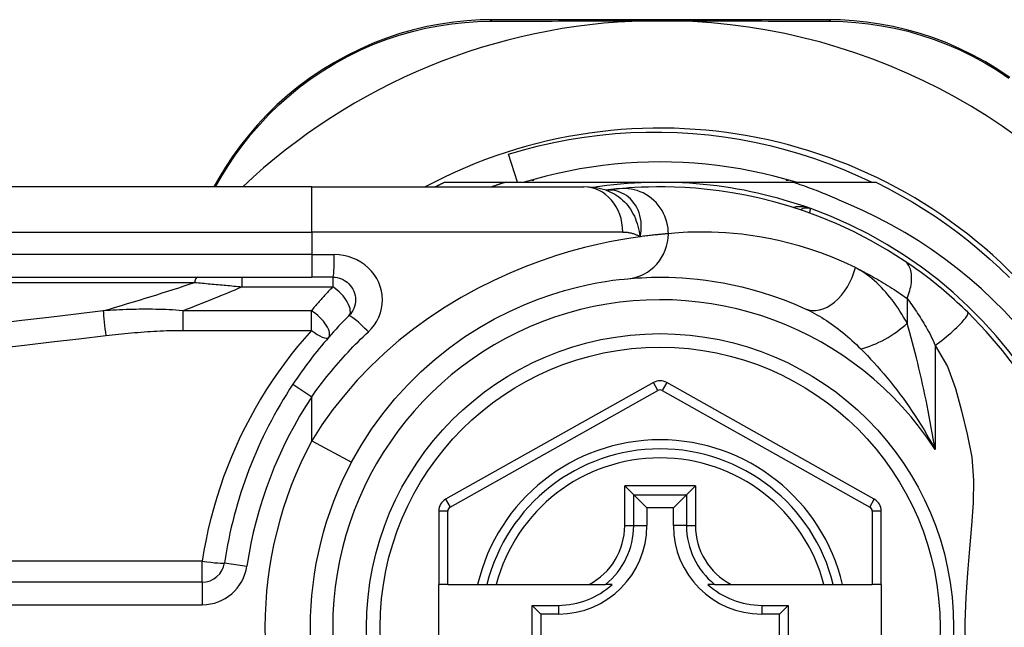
# Model space of a CAD drawing. Header units: inches. Extents: x 5 to 143, y 9 to 75.
# Tile 46 of 125: x 5.592 to 6.45, y 52.426 to 52.956. Entities that reach past the tile are written whole.
import ezdxf

# ---------------------------------------------------------------- set-up
doc = ezdxf.new("R2010")
doc.units = ezdxf.units.IN
doc.header["$MEASUREMENT"] = 0
doc.layers.add('Visible Edges(ANSI)', color=7, linetype='Continuous', lineweight=25)
doc.layers.add('Visible Tangent Edges(ANSI)', color=7, linetype='Continuous', lineweight=25)

msp = doc.modelspace()

# ---------------------------------------------------------------- linework, layer by layer
at = {"layer": 'Visible Edges(ANSI)'}
for p, q in [((6.29611, 52.9556), (6.00403, 52.9556)), ((6.02563, 52.81387), (6.01769, 52.83848)), ((5.76524, 52.81761), (5.76082, 52.80994)), ((5.96179, 52.81387), (6.01485, 52.81387)), ((6.01485, 52.81387), (6.14988, 52.81387)), ((6.03796, 52.81584), (6.03988, 52.81584)), ((6.03988, 52.81584), (6.03988, 52.81638)), ((6.14988, 52.81387), (6.2658, 52.81387)), ((6.25988, 52.81638), (6.25988, 52.81584)), ((6.25988, 52.81584), (6.26179, 52.81584)), ((6.2658, 52.81387), (6.33796, 52.81387)), ((5.84618, 52.80994), (5.19712, 52.80994)), ((5.84618, 52.80994), (6.08344, 52.80994)), ((6.10262, 52.80702), (6.10257, 52.80701)), ((5.19712, 52.7312), (5.84618, 52.7312)), ((5.86461, 52.7312), (5.84618, 52.7312)), ((6.14409, 52.63937), (5.96291, 52.53773)), ((6.33667, 52.53773), (6.15566, 52.63937)), ((6.11904, 52.54943), (6.12688, 52.54159)), ((6.17287, 52.54159), (6.18071, 52.54943)), ((6.12688, 52.54159), (6.13831, 52.53016)), ((6.17287, 52.54159), (6.16144, 52.53016)), ((6.13831, 52.53016), (6.13831, 52.51466)), ((6.16144, 52.53016), (6.13831, 52.53016)), ((6.16144, 52.51466), (6.16144, 52.53016)), ((5.95688, 52.52743), (5.95688, 52.46348)), ((6.3427, 52.46348), (6.3427, 52.52743)), ((5.75068, 52.46544), (5.09869, 52.46544)), ((5.96475, 52.46348), (5.95688, 52.46348)), ((5.95688, 52.38868), (5.95688, 52.46348)), ((5.96475, 52.46348), (5.99083, 52.46348)), ((5.99083, 52.46348), (5.99893, 52.46348)), ((5.99893, 52.46348), (6.00705, 52.46348)), ((6.00705, 52.46348), (6.08803, 52.46348)), ((6.08803, 52.46348), (6.10231, 52.46348)), ((6.10822, 52.46348), (6.10231, 52.46348)), ((6.19744, 52.46348), (6.19153, 52.46348)), ((6.19744, 52.46348), (6.21172, 52.46348)), ((6.21172, 52.46348), (6.2927, 52.46348)), ((6.2927, 52.46348), (6.30082, 52.46348)), ((6.30082, 52.46348), (6.30892, 52.46348)), ((6.30892, 52.46348), (6.33483, 52.46348)), ((6.3427, 52.46348), (6.33483, 52.46348)), ((6.3427, 52.46348), (6.3427, 52.38868)), ((6.03821, 52.40693), (6.03821, 52.44522)), ((6.03821, 52.44522), (6.04579, 52.43764)), ((6.03821, 52.44522), (6.06129, 52.44522)), ((6.23846, 52.44522), (6.26154, 52.44522)), ((6.26154, 52.44522), (6.25396, 52.43764)), ((6.26154, 52.44522), (6.26154, 52.40693)), ((6.04579, 52.43764), (6.04579, 52.41451)), ((6.06129, 52.43764), (6.04579, 52.43764)), ((6.25396, 52.43764), (6.23846, 52.43764)), ((6.25396, 52.41451), (6.25396, 52.43764))]:
    msp.add_line(p, q, dxfattribs=at)
at = {"layer": 'Visible Edges(ANSI)', "flags": 128}
for points in [[(6.00403, 52.9556), (5.99289, 52.95538), (5.98153, 52.95468), (5.97, 52.9535), (5.95834, 52.95179), (5.94661, 52.94955), (5.93484, 52.94678), (5.92308, 52.94345), (5.91136, 52.93956), (5.89973, 52.93509), (5.88825, 52.93006), (5.87695, 52.9245), (5.86589, 52.91842), (5.85512, 52.91186), (5.84468, 52.90484), (5.83463, 52.89739), (5.825, 52.88953), (5.81584, 52.88133), (5.80715, 52.87282), (5.79893, 52.86404), (5.7912, 52.85503), (5.78396, 52.84585), (5.77721, 52.83652), (5.77097, 52.82709), (5.76524, 52.81761)], [(6.13756, 52.95461), (6.13858, 52.95463), (6.13961, 52.95465), (6.14064, 52.95467), (6.14167, 52.95469), (6.1427, 52.9547), (6.14373, 52.95471), (6.14476, 52.95472), (6.14579, 52.95473), (6.14681, 52.95474), (6.14784, 52.95474), (6.14886, 52.95474), (6.14988, 52.95475), (6.15091, 52.95474), (6.15193, 52.95474), (6.15296, 52.95474), (6.15398, 52.95473), (6.15501, 52.95472), (6.15603, 52.95471), (6.15706, 52.9547), (6.15809, 52.95469), (6.15911, 52.95467), (6.16014, 52.95465), (6.16117, 52.95463), (6.16219, 52.95461)], [(6.45486, 52.90524), (6.44442, 52.91223), (6.43366, 52.91876), (6.42262, 52.9248), (6.41134, 52.93033), (6.39988, 52.93532), (6.38829, 52.93973), (6.37661, 52.94357), (6.3649, 52.94685), (6.35319, 52.94959), (6.34153, 52.95179), (6.32995, 52.95348), (6.31849, 52.95467), (6.3072, 52.95537), (6.29611, 52.9556)], [(6.01769, 52.83848), (6.03074, 52.84229), (6.04389, 52.84568), (6.05713, 52.84865), (6.07044, 52.8512), (6.08382, 52.85334), (6.09725, 52.85505), (6.11073, 52.85634), (6.12425, 52.85721), (6.13779, 52.85765), (6.15135, 52.85767), (6.16492, 52.85727), (6.17848, 52.85643), (6.19202, 52.85517), (6.2055, 52.85348), (6.21891, 52.85137), (6.23223, 52.84884), (6.24545, 52.8459), (6.25857, 52.84254), (6.27158, 52.83877), (6.28446, 52.8346), (6.29721, 52.83002), (6.30981, 52.82503), (6.32227, 52.81965), (6.33456, 52.81387)], [(6.26843, 52.81387), (6.25881, 52.81668), (6.24912, 52.81926), (6.23937, 52.82159), (6.22956, 52.82368), (6.21971, 52.82553), (6.20981, 52.82714), (6.19988, 52.82849), (6.18991, 52.82961), (6.17993, 52.83047), (6.16992, 52.83109), (6.1599, 52.83147), (6.14988, 52.83159), (6.13985, 52.83147), (6.12983, 52.83109), (6.11983, 52.83047), (6.10984, 52.82961), (6.09987, 52.82849), (6.08994, 52.82714), (6.08005, 52.82553), (6.07019, 52.82368), (6.06039, 52.82159), (6.05064, 52.81926), (6.04095, 52.81668), (6.03132, 52.81387)], [(5.95388, 52.80994), (5.95421, 52.8101), (5.95454, 52.81027), (5.95487, 52.81044), (5.95519, 52.8106), (5.95552, 52.81077), (5.95585, 52.81094), (5.95618, 52.8111), (5.95651, 52.81127), (5.95684, 52.81143), (5.95717, 52.8116), (5.9575, 52.81176), (5.95783, 52.81192), (5.95816, 52.81209), (5.95849, 52.81225), (5.95882, 52.81242), (5.95915, 52.81258), (5.95948, 52.81274), (5.95981, 52.8129), (5.96014, 52.81307), (5.96047, 52.81323), (5.9608, 52.81339), (5.96113, 52.81355), (5.96146, 52.81371), (5.96179, 52.81387)], [(6.01485, 52.81387), (6.01437, 52.81372), (6.01388, 52.81356), (6.0134, 52.8134), (6.01291, 52.81324), (6.01243, 52.81308), (6.01194, 52.81292), (6.01146, 52.81276), (6.01097, 52.8126), (6.01049, 52.81244), (6.01, 52.81227), (6.00952, 52.81211), (6.00904, 52.81195), (6.00855, 52.81178), (6.00807, 52.81162), (6.00759, 52.81145), (6.0071, 52.81129), (6.00662, 52.81112), (6.00614, 52.81095), (6.00566, 52.81078), (6.00517, 52.81062), (6.00469, 52.81045), (6.00421, 52.81028), (6.00373, 52.81011), (6.00325, 52.80994)], [(6.31401, 52.79473), (6.31205, 52.79565), (6.31009, 52.79656), (6.30812, 52.79746), (6.30615, 52.79835), (6.30417, 52.79923), (6.30219, 52.8001), (6.3002, 52.80096), (6.29821, 52.8018), (6.29621, 52.80264), (6.29422, 52.80346), (6.29221, 52.80428), (6.2902, 52.80508), (6.28819, 52.80587), (6.28618, 52.80665), (6.28416, 52.80743), (6.28213, 52.80819), (6.2801, 52.80893), (6.27807, 52.80967), (6.27603, 52.8104), (6.27399, 52.81112), (6.27195, 52.81182), (6.2699, 52.81252), (6.26785, 52.8132), (6.2658, 52.81387)], [(6.33796, 52.81387), (6.34867, 52.80849), (6.35923, 52.80281), (6.36963, 52.79684), (6.37986, 52.79059), (6.38991, 52.78405), (6.39977, 52.77724), (6.40944, 52.77015), (6.41891, 52.7628), (6.42817, 52.75518), (6.43722, 52.74732), (6.44604, 52.7392), (6.45464, 52.73084)], [(6.10287, 52.80691), (6.09299, 52.80923), (6.08344, 52.80994)], [(6.11462, 52.80831), (6.11428, 52.80828), (6.11393, 52.80825), (6.11356, 52.80821), (6.11317, 52.80818), (6.11278, 52.80814), (6.11237, 52.8081), (6.11194, 52.80806), (6.1115, 52.80801), (6.11105, 52.80797), (6.11059, 52.80792), (6.11011, 52.80787), (6.10961, 52.80782), (6.1091, 52.80776), (6.10858, 52.80771), (6.10805, 52.80765), (6.1075, 52.80759), (6.10694, 52.80753), (6.10636, 52.80746), (6.10577, 52.80739), (6.10517, 52.80732), (6.10455, 52.80725), (6.10392, 52.80717), (6.10328, 52.8071), (6.10262, 52.80702)], [(6.36281, 52.74546), (6.34803, 52.75483), (6.33326, 52.7633), (6.31857, 52.77088), (6.30407, 52.77761), (6.28981, 52.78352), (6.27588, 52.78866), (6.26233, 52.79309), (6.24918, 52.79687), (6.23648, 52.80004), (6.22427, 52.80266), (6.21258, 52.80478), (6.20142, 52.80646), (6.19082, 52.80775), (6.1808, 52.80869), (6.17136, 52.80933), (6.16253, 52.80973), (6.15432, 52.80991), (6.14672, 52.80992), (6.13976, 52.8098), (6.13343, 52.80958), (6.12775, 52.8093), (6.12272, 52.80897), (6.11834, 52.80864), (6.11462, 52.80831)], [(6.45919, 52.69168), (6.44979, 52.70178), (6.44006, 52.71156), (6.42998, 52.721), (6.41959, 52.73011), (6.40888, 52.73887), (6.3979, 52.74724), (6.38665, 52.75523), (6.37513, 52.76283), (6.36337, 52.77004), (6.35136, 52.77683), (6.33913, 52.78322), (6.32667, 52.78919), (6.31401, 52.79473)], [(6.41806, 52.70072), (6.41584, 52.70287), (6.41359, 52.70501), (6.41132, 52.70714), (6.40902, 52.70926), (6.4067, 52.71136), (6.40437, 52.71345), (6.40201, 52.71552), (6.39965, 52.71755), (6.39729, 52.71956), (6.39493, 52.72153), (6.39257, 52.72348), (6.39022, 52.72538), (6.38786, 52.72726), (6.38552, 52.7291), (6.38318, 52.7309), (6.38086, 52.73266), (6.37854, 52.7344), (6.37623, 52.73609), (6.37394, 52.73775), (6.37167, 52.73938), (6.36941, 52.74096), (6.36718, 52.7425), (6.36498, 52.744), (6.36281, 52.74546)], [(5.86461, 52.7312), (5.86653, 52.7311), (5.86844, 52.73081), (5.8703, 52.73033), (5.87212, 52.72968), (5.87386, 52.72886), (5.87552, 52.72788), (5.87707, 52.72674), (5.8785, 52.72546), (5.87979, 52.72404), (5.88094, 52.72249), (5.88193, 52.72083), (5.88276, 52.71908), (5.88342, 52.71725), (5.8839, 52.71537), (5.88419, 52.71346), (5.8843, 52.71153), (5.8842, 52.7096), (5.88392, 52.70769), (5.88345, 52.7058), (5.8828, 52.70398), (5.88197, 52.70223), (5.88097, 52.70057), (5.87982, 52.69901), (5.87853, 52.69759)], [(5.88089, 52.57011), (5.88919, 52.58462), (5.89828, 52.59869), (5.90812, 52.61223), (5.91867, 52.62517), (5.92986, 52.63746), (5.94161, 52.64905), (5.95384, 52.65988), (5.96647, 52.66992), (5.9794, 52.67908), (5.9925, 52.68737), (6.00563, 52.6948), (6.01863, 52.70138), (6.03137, 52.70713), (6.04371, 52.71207), (6.05549, 52.71622), (6.06658, 52.71961), (6.07684, 52.72236), (6.08624, 52.72456), (6.09472, 52.72627), (6.10224, 52.72757), (6.10875, 52.72851), (6.11423, 52.72917), (6.11861, 52.72961), (6.12185, 52.72991)], [(6.12185, 52.72991), (6.12431, 52.73012), (6.12715, 52.73035), (6.13037, 52.73057), (6.13397, 52.73078), (6.13794, 52.73096), (6.14228, 52.7311), (6.14699, 52.73118), (6.15206, 52.73119), (6.15748, 52.7311), (6.16324, 52.73091), (6.16933, 52.73059), (6.17577, 52.73011), (6.18254, 52.72945), (6.18964, 52.7286), (6.19708, 52.72752), (6.20483, 52.7262), (6.21291, 52.72461), (6.22129, 52.72272), (6.22993, 52.7205), (6.23883, 52.71794), (6.24794, 52.715), (6.25724, 52.71168), (6.26672, 52.70794), (6.27634, 52.70375)], [(5.87853, 52.69759), (5.87628, 52.69532), (5.87404, 52.69303), (5.87182, 52.69072), (5.86962, 52.68839), (5.86744, 52.68603), (5.86528, 52.68366), (5.86313, 52.68127), (5.861, 52.67886), (5.85889, 52.67643), (5.8568, 52.67398), (5.85473, 52.67151), (5.85269, 52.66903), (5.85066, 52.66652), (5.84865, 52.664), (5.84666, 52.66147), (5.8447, 52.65891), (5.84275, 52.65634), (5.84083, 52.65375), (5.83893, 52.65115), (5.83705, 52.64854), (5.8352, 52.6459), (5.83336, 52.64326), (5.83155, 52.6406), (5.82977, 52.63792)], [(6.46178, 52.64985), (6.44844, 52.66739), (6.43416, 52.68401), (6.41806, 52.70072)]]:
    msp.add_lwpolyline(points, dxfattribs=at)
at = {"layer": 'Visible Edges(ANSI)'}
msp.add_circle((6.14988, 52.42608), 0.25591, dxfattribs=at)
for centre, radius, start, end in [((6.14988, 52.42522), 0.52953, 91.33308, 133.40464), ((6.14988, 52.42522), 0.52953, 33.07249, 88.66692), ((6.14988, 52.42608), 0.43504, 241.92751, 118.07249), ((6.14988, 52.42608), 0.3878, 70.21195, 98.66609), ((6.14988, 52.42608), 0.3878, 261.33391, 70.21195), ((6.27783, 52.78171), 0.00984, 70.21195, 123.93658), ((6.14987, 52.62907), 0.01181, 60.68681, 119.29123), ((6.14988, 52.42608), 0.38386, 146.50369, 171.58673), ((6.14988, 52.42608), 0.15551, 13.91643, 166.08357), ((6.14988, 52.42608), 0.30512, 151.83282, 208.16718), ((5.96869, 52.52743), 0.01181, 119.29123, 180), ((6.33089, 52.52743), 0.01181, 0, 60.68681), ((6.06129, 52.51466), 0.07702, 270, 0), ((6.23846, 52.51466), 0.07702, 180, 270), ((5.75068, 52.48512), 0.01969, 270, 351.58673), ((6.06129, 52.51466), 0.06944, 270, 312.51741), ((6.23846, 52.51466), 0.06944, 227.48259, 270)]:
    msp.add_arc(centre, radius, start, end, dxfattribs=at)
at = {"layer": 'Visible Tangent Edges(ANSI)'}
for p, q in [((5.76232, 52.80994), (5.76763, 52.81907)), ((5.84618, 52.77057), (5.84618, 52.80994)), ((5.19712, 52.77057), (5.84618, 52.77057)), ((6.11734, 52.77057), (5.84618, 52.77057)), ((5.84618, 52.77057), (5.84618, 52.75088)), ((5.84618, 52.75088), (5.19712, 52.75088)), ((5.84618, 52.75088), (5.84618, 52.7312)), ((5.84618, 52.75088), (5.86584, 52.75088)), ((5.1948, 52.7266), (5.74393, 52.7266)), ((5.78526, 52.7312), (5.78526, 52.72285)), ((5.86461, 52.7312), (5.86461, 52.72285)), ((5.78526, 52.72285), (5.86461, 52.72285)), ((6.36528, 52.7127), (6.36528, 52.69104)), ((5.73364, 52.70197), (5.73364, 52.68487)), ((5.84584, 52.70197), (5.73364, 52.70197)), ((5.84584, 52.68487), (5.84584, 52.70197)), ((5.73364, 52.68487), (5.84584, 52.68487)), ((6.38958, 52.67155), (6.38958, 52.58104)), ((5.82977, 52.63792), (5.84618, 52.62706)), ((5.96676, 52.53086), (6.14795, 52.6325)), ((6.14795, 52.6325), (6.14409, 52.63937)), ((6.15566, 52.63937), (6.1518, 52.6325)), ((6.1518, 52.6325), (6.33282, 52.53086)), ((5.84618, 52.58869), (5.84618, 52.62706)), ((5.84618, 52.58869), (5.88089, 52.57011)), ((6.11904, 52.51466), (6.11904, 52.54943)), ((6.18071, 52.54943), (6.11904, 52.54943)), ((6.18071, 52.54943), (6.18071, 52.51466)), ((5.96291, 52.53773), (5.96676, 52.53086)), ((6.12688, 52.51466), (6.12688, 52.54159)), ((6.12688, 52.54159), (6.17287, 52.54159)), ((6.17287, 52.54159), (6.17287, 52.51466)), ((6.33282, 52.53086), (6.33667, 52.53773)), ((5.96475, 52.52743), (5.95688, 52.52743)), ((5.96475, 52.46348), (5.96475, 52.52743)), ((6.3427, 52.52743), (6.33483, 52.52743)), ((6.33483, 52.52743), (6.33483, 52.46348)), ((6.11904, 52.51466), (6.12688, 52.51466)), ((6.12688, 52.51466), (6.13831, 52.51466)), ((6.17287, 52.51466), (6.16144, 52.51466)), ((6.17287, 52.51466), (6.18071, 52.51466)), ((5.75068, 52.48373), (5.09869, 52.48373)), ((5.75068, 52.46544), (5.75068, 52.48373)), ((5.77015, 52.48224), (5.78962, 52.47936)), ((5.75068, 52.46544), (5.75068, 52.44575)), ((5.09869, 52.44575), (5.75068, 52.44575)), ((6.06129, 52.44522), (6.06129, 52.43764)), ((6.23846, 52.44522), (6.23846, 52.43764))]:
    msp.add_line(p, q, dxfattribs=at)
at = {"layer": 'Visible Tangent Edges(ANSI)', "flags": 128}
for points in [[(5.76763, 52.81907), (5.77328, 52.82833), (5.77943, 52.83754), (5.78606, 52.84664), (5.79318, 52.85561), (5.80077, 52.86441), (5.80883, 52.87298), (5.81736, 52.8813), (5.82635, 52.88932), (5.83578, 52.897), (5.84564, 52.90428), (5.85586, 52.91115), (5.86641, 52.91757), (5.87724, 52.92352), (5.8883, 52.92898), (5.89954, 52.93391), (5.91092, 52.9383), (5.92239, 52.94213), (5.9339, 52.94541), (5.94541, 52.94816), (5.95689, 52.95038), (5.9683, 52.95209), (5.97959, 52.95329), (5.9907, 52.95401), (6.0016, 52.95428)], [(6.0016, 52.95428), (6.00683, 52.9543), (6.0121, 52.95432), (6.01742, 52.95434), (6.02278, 52.95436), (6.02818, 52.95438), (6.03363, 52.9544), (6.03911, 52.95442), (6.04464, 52.95444), (6.0502, 52.95445), (6.0558, 52.95447), (6.06144, 52.95449), (6.06711, 52.9545), (6.07282, 52.95452), (6.07856, 52.95453), (6.08434, 52.95454), (6.09015, 52.95455), (6.09599, 52.95456), (6.10186, 52.95457), (6.10776, 52.95458), (6.11369, 52.95459), (6.11964, 52.9546), (6.1256, 52.9546), (6.13157, 52.95461), (6.13756, 52.95461)], [(6.16219, 52.95461), (6.16819, 52.95461), (6.17417, 52.9546), (6.18014, 52.9546), (6.1861, 52.95459), (6.19203, 52.95458), (6.19794, 52.95457), (6.20382, 52.95456), (6.20968, 52.95455), (6.2155, 52.95454), (6.22129, 52.95453), (6.22705, 52.95452), (6.23278, 52.9545), (6.23847, 52.95449), (6.24414, 52.95447), (6.24976, 52.95445), (6.25535, 52.95444), (6.2609, 52.95442), (6.26641, 52.9544), (6.27188, 52.95438), (6.2773, 52.95436), (6.28269, 52.95434), (6.28802, 52.95432), (6.29331, 52.9543), (6.29854, 52.95427)], [(6.29854, 52.95427), (6.3094, 52.954), (6.32045, 52.95327), (6.33166, 52.95207), (6.34299, 52.95038), (6.3544, 52.94819), (6.36586, 52.94548), (6.37732, 52.94225), (6.38874, 52.93847), (6.40009, 52.93413), (6.41131, 52.92924), (6.42235, 52.92382), (6.43316, 52.9179), (6.4437, 52.91151), (6.45392, 52.90467)], [(6.1039, 52.80711), (6.10382, 52.80711), (6.10375, 52.8071), (6.10368, 52.8071), (6.10361, 52.8071), (6.10355, 52.80709), (6.10348, 52.80709), (6.10342, 52.80708), (6.10336, 52.80708), (6.1033, 52.80708), (6.10324, 52.80707), (6.10319, 52.80707), (6.10313, 52.80706), (6.10308, 52.80706), (6.10303, 52.80706), (6.10298, 52.80705), (6.10294, 52.80705), (6.10289, 52.80704), (6.10285, 52.80704), (6.10281, 52.80704), (6.10277, 52.80703), (6.10273, 52.80703), (6.10269, 52.80702), (6.10265, 52.80702), (6.10262, 52.80702)], [(6.10287, 52.80692), (6.10482, 52.80622), (6.10673, 52.80542), (6.10861, 52.80451), (6.11045, 52.80349), (6.11224, 52.80236), (6.11397, 52.80114), (6.11564, 52.79982), (6.11725, 52.79841), (6.11879, 52.79692), (6.12026, 52.79533), (6.12166, 52.79367), (6.12299, 52.79192), (6.12423, 52.7901), (6.12539, 52.78821), (6.12646, 52.78627), (6.12745, 52.78426), (6.12835, 52.7822), (6.12916, 52.78009), (6.1299, 52.77793), (6.13055, 52.77572), (6.13113, 52.77346), (6.13163, 52.77116), (6.13205, 52.76881), (6.13241, 52.76643)], [(6.13241, 52.76643), (6.13298, 52.76916), (6.13335, 52.77189), (6.13352, 52.77458), (6.1335, 52.77724), (6.13328, 52.77985), (6.13289, 52.7824), (6.13232, 52.78488), (6.13158, 52.78729), (6.13068, 52.78959), (6.12962, 52.7918), (6.12842, 52.79388), (6.12708, 52.79584), (6.12561, 52.79767), (6.12402, 52.79936), (6.12232, 52.8009), (6.12052, 52.80228), (6.11863, 52.8035), (6.11667, 52.80455), (6.11465, 52.80543), (6.11256, 52.80613), (6.11043, 52.80665), (6.10826, 52.80699), (6.10608, 52.80714), (6.1039, 52.80711)], [(6.1571, 52.76911), (6.15702, 52.77156), (6.15678, 52.77407), (6.15637, 52.77662), (6.15578, 52.77919), (6.15501, 52.78176), (6.15405, 52.78432), (6.15289, 52.78684), (6.15155, 52.78931), (6.15001, 52.7917), (6.1483, 52.79399), (6.14642, 52.79615), (6.14437, 52.79818), (6.14219, 52.80005), (6.13989, 52.80175), (6.13748, 52.80326), (6.13499, 52.80459), (6.13244, 52.80572), (6.12985, 52.80665), (6.12725, 52.80738), (6.12465, 52.80792), (6.12207, 52.80827), (6.11953, 52.80845), (6.11704, 52.80846), (6.11462, 52.80831)], [(6.28116, 52.79097), (6.28055, 52.79119), (6.27994, 52.79138), (6.27932, 52.79157), (6.2787, 52.79174), (6.27807, 52.7919), (6.27744, 52.79204), (6.2768, 52.79217), (6.27617, 52.79229), (6.27553, 52.79239), (6.27489, 52.79247), (6.27425, 52.79254), (6.27361, 52.7926), (6.27298, 52.79264), (6.27234, 52.79266), (6.2717, 52.79266), (6.27107, 52.79265), (6.27043, 52.79263), (6.2698, 52.79258), (6.26917, 52.79252), (6.26854, 52.79244), (6.26792, 52.79234), (6.2673, 52.79222), (6.2667, 52.79208), (6.2661, 52.79192)], [(6.28034, 52.78708), (6.2804, 52.78738), (6.28046, 52.78767), (6.28052, 52.78795), (6.28058, 52.78822), (6.28063, 52.78848), (6.28069, 52.78873), (6.28074, 52.78896), (6.28078, 52.78919), (6.28083, 52.7894), (6.28087, 52.78959), (6.28091, 52.78978), (6.28095, 52.78995), (6.28098, 52.79011), (6.28101, 52.79026), (6.28104, 52.79039), (6.28106, 52.79051), (6.28109, 52.79062), (6.28111, 52.79071), (6.28112, 52.79079), (6.28114, 52.79086), (6.28115, 52.79091), (6.28115, 52.79094), (6.28116, 52.79097), (6.28116, 52.79097)], [(6.11734, 52.77057), (6.11803, 52.77056), (6.11872, 52.77054), (6.1194, 52.7705), (6.12008, 52.77046), (6.12075, 52.77039), (6.12142, 52.77032), (6.12209, 52.77023), (6.12274, 52.77012), (6.1234, 52.77), (6.12404, 52.76987), (6.12468, 52.76972), (6.12532, 52.76956), (6.12595, 52.76938), (6.12657, 52.76919), (6.12718, 52.76898), (6.12779, 52.76876), (6.12839, 52.76852), (6.12899, 52.76826), (6.12958, 52.768), (6.13016, 52.76771), (6.13073, 52.76741), (6.1313, 52.7671), (6.13186, 52.76677), (6.13241, 52.76643)], [(6.32012, 52.73958), (6.30997, 52.7443), (6.29997, 52.74853), (6.29015, 52.75229), (6.28054, 52.7556), (6.27115, 52.75849), (6.26203, 52.76099), (6.25319, 52.76313), (6.24467, 52.76493), (6.23648, 52.76642), (6.22864, 52.76763), (6.22114, 52.7686), (6.214, 52.76934), (6.20721, 52.76988), (6.20077, 52.77024), (6.19469, 52.77046), (6.18897, 52.77056), (6.18363, 52.77055), (6.17866, 52.77046), (6.17408, 52.7703), (6.16989, 52.7701), (6.16609, 52.76986), (6.16269, 52.76961), (6.1597, 52.76935), (6.1571, 52.76911)], [(6.13241, 52.76643), (6.12444, 52.76526), (6.11557, 52.7638), (6.10585, 52.76198), (6.09533, 52.75974), (6.08405, 52.75705), (6.07206, 52.75383), (6.05944, 52.75001), (6.04629, 52.74556), (6.03273, 52.74048), (6.01886, 52.73475), (6.0048, 52.72837), (5.99065, 52.72132), (5.97651, 52.71359), (5.9625, 52.70518), (5.94873, 52.69606), (5.93527, 52.68629), (5.9222, 52.67589), (5.90957, 52.66491), (5.89744, 52.65338), (5.88588, 52.64133), (5.87494, 52.62879), (5.86465, 52.6158), (5.85505, 52.60242), (5.84618, 52.58869)], [(6.1571, 52.76911), (6.15652, 52.76906), (6.15589, 52.76901), (6.15523, 52.76896), (6.15452, 52.7689), (6.15378, 52.76883), (6.153, 52.76876), (6.15218, 52.76869), (6.15132, 52.76861), (6.15042, 52.76853), (6.14948, 52.76844), (6.14851, 52.76834), (6.14749, 52.76824), (6.14644, 52.76813), (6.14535, 52.76801), (6.14422, 52.76789), (6.14306, 52.76776), (6.14186, 52.76762), (6.14062, 52.76748), (6.13934, 52.76732), (6.13803, 52.76716), (6.13668, 52.76699), (6.13529, 52.76681), (6.13387, 52.76662), (6.13241, 52.76643)], [(5.89553, 52.68366), (5.89828, 52.68652), (5.90075, 52.68962), (5.90287, 52.69294), (5.90464, 52.69645), (5.90602, 52.7001), (5.90703, 52.70386), (5.90764, 52.70769), (5.90784, 52.71155), (5.90762, 52.71541), (5.90698, 52.71924), (5.90596, 52.723), (5.90455, 52.72665), (5.90279, 52.73015), (5.90067, 52.73347), (5.89823, 52.73657), (5.89547, 52.73941), (5.89241, 52.74197), (5.8891, 52.74424), (5.88557, 52.74621), (5.88185, 52.74785), (5.87798, 52.74915), (5.874, 52.7501), (5.86994, 52.75068), (5.86584, 52.75088)], [(6.36528, 52.7127), (6.36594, 52.71438), (6.36656, 52.71608), (6.36712, 52.71779), (6.36762, 52.71951), (6.36806, 52.72123), (6.36843, 52.72294), (6.36873, 52.72464), (6.36897, 52.72632), (6.36912, 52.72797), (6.3692, 52.72959), (6.36921, 52.73117), (6.36913, 52.73269), (6.36898, 52.73417), (6.36875, 52.73558), (6.36845, 52.73692), (6.36807, 52.73819), (6.36762, 52.73939), (6.36711, 52.74051), (6.36653, 52.74155), (6.36589, 52.7425), (6.36519, 52.74337), (6.36444, 52.74415), (6.36365, 52.74485), (6.36281, 52.74546)], [(6.32012, 52.73958), (6.32198, 52.73867), (6.32383, 52.73774), (6.3257, 52.7368), (6.32756, 52.73583), (6.32943, 52.73485), (6.3313, 52.73385), (6.33318, 52.73284), (6.33506, 52.7318), (6.33694, 52.73075), (6.33882, 52.72967), (6.34071, 52.72858), (6.3426, 52.72747), (6.34449, 52.72635), (6.34638, 52.7252), (6.34827, 52.72404), (6.35016, 52.72285), (6.35205, 52.72165), (6.35393, 52.72043), (6.35582, 52.71919), (6.35771, 52.71794), (6.3596, 52.71666), (6.36149, 52.71536), (6.36339, 52.71404), (6.36528, 52.7127)], [(6.36528, 52.69104), (6.36376, 52.69375), (6.36221, 52.69643), (6.36061, 52.69905), (6.35898, 52.70163), (6.35732, 52.70416), (6.35561, 52.70663), (6.35388, 52.70905), (6.35211, 52.71142), (6.35031, 52.71372), (6.34849, 52.71596), (6.34663, 52.71814), (6.34474, 52.72025), (6.34282, 52.7223), (6.34088, 52.72427), (6.33891, 52.72618), (6.33691, 52.72801), (6.33488, 52.72977), (6.33283, 52.73144), (6.33075, 52.73304), (6.32866, 52.73454), (6.32654, 52.73595), (6.32442, 52.73727), (6.32227, 52.73848), (6.32012, 52.73958)], [(5.74393, 52.7266), (5.74564, 52.72645), (5.74734, 52.7263), (5.74905, 52.72615), (5.75075, 52.726), (5.75247, 52.72585), (5.75418, 52.7257), (5.7559, 52.72554), (5.75761, 52.72539), (5.75933, 52.72523), (5.76105, 52.72508), (5.76278, 52.72492), (5.7645, 52.72477), (5.76622, 52.72461), (5.76795, 52.72445), (5.76968, 52.7243), (5.77141, 52.72414), (5.77314, 52.72398), (5.77487, 52.72382), (5.7766, 52.72366), (5.77833, 52.7235), (5.78006, 52.72334), (5.7818, 52.72318), (5.78353, 52.72301), (5.78526, 52.72285)], [(5.86461, 52.72285), (5.86381, 52.72201), (5.863, 52.72117), (5.8622, 52.72033), (5.8614, 52.71948), (5.8606, 52.71863), (5.85981, 52.71778), (5.85902, 52.71692), (5.85822, 52.71606), (5.85743, 52.7152), (5.85665, 52.71434), (5.85586, 52.71347), (5.85508, 52.7126), (5.8543, 52.71173), (5.85352, 52.71086), (5.85274, 52.70998), (5.85196, 52.7091), (5.85119, 52.70822), (5.85042, 52.70733), (5.84965, 52.70645), (5.84888, 52.70555), (5.84812, 52.70466), (5.84736, 52.70377), (5.8466, 52.70287), (5.84584, 52.70197)], [(6.36528, 52.7127), (6.36625, 52.71139), (6.36724, 52.71005), (6.36824, 52.70866), (6.36925, 52.70724), (6.37027, 52.70579), (6.3713, 52.7043), (6.37233, 52.70277), (6.37337, 52.70122), (6.37442, 52.69963), (6.37547, 52.69802), (6.37652, 52.69637), (6.37757, 52.69469), (6.37863, 52.69297), (6.37969, 52.69123), (6.38075, 52.68946), (6.38181, 52.68766), (6.38287, 52.68583), (6.38392, 52.68397), (6.38496, 52.68206), (6.38596, 52.68008), (6.38692, 52.67803), (6.38785, 52.67592), (6.38874, 52.67376), (6.38958, 52.67155)], [(5.66433, 52.70188), (5.64066, 52.69904), (5.61699, 52.69619), (5.59332, 52.69334), (5.56966, 52.69047)], [(5.73364, 52.70197), (5.73071, 52.70221), (5.72778, 52.70243), (5.72486, 52.70262), (5.72194, 52.70278), (5.71902, 52.70291), (5.71611, 52.70303), (5.71321, 52.70312), (5.7103, 52.70318), (5.7074, 52.70323), (5.70451, 52.70325), (5.70161, 52.70326), (5.69873, 52.70325), (5.69584, 52.70322), (5.69296, 52.70317), (5.69008, 52.70311), (5.68721, 52.70303), (5.68434, 52.70294), (5.68147, 52.70283), (5.67861, 52.7027), (5.67574, 52.70257), (5.67289, 52.70241), (5.67003, 52.70225), (5.66718, 52.70207), (5.66433, 52.70188)], [(6.27634, 52.70375), (6.27839, 52.70279), (6.28045, 52.70178), (6.28251, 52.70072), (6.28459, 52.69961), (6.28666, 52.69845), (6.28874, 52.69724), (6.29081, 52.69599), (6.29288, 52.69469), (6.29494, 52.69335), (6.297, 52.69198), (6.29905, 52.69056), (6.30109, 52.6891), (6.30313, 52.68761), (6.30516, 52.68607), (6.30718, 52.6845), (6.30919, 52.68289), (6.3112, 52.68124), (6.31319, 52.67956), (6.31517, 52.67784), (6.31715, 52.67608), (6.3191, 52.67429), (6.32105, 52.67247), (6.32298, 52.67062), (6.32489, 52.66873)], [(6.38958, 52.67155), (6.39152, 52.67302), (6.39348, 52.67454), (6.39546, 52.67609), (6.39744, 52.67768), (6.3994, 52.67929), (6.40134, 52.68092), (6.40323, 52.68255), (6.40507, 52.68417), (6.40683, 52.68577), (6.40851, 52.68733), (6.41008, 52.68885), (6.41154, 52.69031), (6.41287, 52.69171), (6.41407, 52.69303), (6.41512, 52.69425), (6.41603, 52.69539), (6.41678, 52.69642), (6.41739, 52.69736), (6.41784, 52.69818), (6.41815, 52.6989), (6.41832, 52.6995), (6.41836, 52.70001), (6.41827, 52.70041), (6.41806, 52.70072)], [(5.66665, 52.68036), (5.66943, 52.68068), (5.67221, 52.68099), (5.67499, 52.68129), (5.67778, 52.68159), (5.68056, 52.68187), (5.68334, 52.68214), (5.68613, 52.68241), (5.68892, 52.68266), (5.6917, 52.6829), (5.69449, 52.68313), (5.69728, 52.68335), (5.70007, 52.68356), (5.70287, 52.68375), (5.70566, 52.68393), (5.70845, 52.6841), (5.71125, 52.68425), (5.71405, 52.68439), (5.71684, 52.68451), (5.71964, 52.68462), (5.72244, 52.68471), (5.72524, 52.68478), (5.72804, 52.68483), (5.73084, 52.68486), (5.73364, 52.68487)], [(5.84584, 52.68487), (5.83971, 52.67787), (5.83375, 52.67073), (5.82795, 52.66344), (5.82232, 52.65602), (5.81687, 52.64845), (5.8116, 52.64075), (5.8065, 52.63293), (5.80159, 52.62497), (5.79687, 52.61689), (5.79234, 52.60869), (5.788, 52.60037), (5.78386, 52.59194), (5.77992, 52.5834), (5.77618, 52.57476), (5.77266, 52.56601), (5.76934, 52.55717), (5.76623, 52.54824), (5.76334, 52.53923), (5.76067, 52.53014), (5.75822, 52.52098), (5.75599, 52.51175), (5.75399, 52.50246), (5.75222, 52.49312), (5.75068, 52.48373)], [(5.84618, 52.62706), (5.84799, 52.6296), (5.84982, 52.63212), (5.85168, 52.63463), (5.85355, 52.63713), (5.85545, 52.63961), (5.85738, 52.64208), (5.85932, 52.64453), (5.86129, 52.64697), (5.86328, 52.64939), (5.86529, 52.6518), (5.86732, 52.65419), (5.86938, 52.65657), (5.87145, 52.65893), (5.87354, 52.66127), (5.87566, 52.66359), (5.87779, 52.6659), (5.87994, 52.66818), (5.88212, 52.67045), (5.88431, 52.6727), (5.88652, 52.67493), (5.88874, 52.67715), (5.89099, 52.67934), (5.89325, 52.68151), (5.89553, 52.68366)], [(6.38958, 52.58104), (6.3888, 52.58588), (6.38799, 52.59071), (6.38716, 52.59553), (6.38631, 52.60034), (6.38544, 52.60512), (6.38455, 52.60989), (6.38363, 52.61465), (6.3827, 52.61938), (6.38174, 52.62409), (6.38077, 52.62878), (6.37977, 52.63344), (6.37876, 52.63807), (6.37772, 52.64269), (6.37667, 52.64727), (6.3756, 52.65183), (6.37451, 52.65636), (6.3734, 52.66087), (6.37228, 52.66533), (6.37114, 52.66976), (6.36999, 52.67413), (6.36882, 52.67845), (6.36765, 52.68272), (6.36647, 52.68691), (6.36528, 52.69104)], [(5.57198, 52.66926), (5.59565, 52.67205), (5.61931, 52.67483), (5.64298, 52.6776), (5.66665, 52.68036)], [(6.32489, 52.66873), (6.32773, 52.66586), (6.33059, 52.6629), (6.33347, 52.65986), (6.33634, 52.65675), (6.33922, 52.65356), (6.34209, 52.6503), (6.34495, 52.64697), (6.3478, 52.64358), (6.35064, 52.64012), (6.35345, 52.6366), (6.35623, 52.63303), (6.359, 52.62939), (6.36174, 52.62569), (6.36445, 52.62193), (6.36713, 52.6181), (6.36978, 52.61422), (6.3724, 52.61027), (6.37498, 52.60626), (6.37752, 52.6022), (6.38002, 52.59808), (6.38248, 52.5939), (6.3849, 52.58966), (6.38727, 52.58538), (6.38958, 52.58104)], [(6.38958, 52.67155), (6.40034, 52.65333), (6.40741, 52.63426), (6.41262, 52.61459), (6.4177, 52.59448), (6.42175, 52.57432), (6.42318, 52.55443), (6.42283, 52.53468), (6.42145, 52.51477), (6.41964, 52.4945), (6.41782, 52.47369), (6.41638, 52.45221), (6.41565, 52.4305), (6.4159, 52.40887)]]:
    msp.add_lwpolyline(points, dxfattribs=at)
at = {"layer": 'Visible Tangent Edges(ANSI)'}
msp.add_circle((6.14988, 52.42608), 0.24409, dxfattribs=at)
for centre, radius, start, end in [((6.14988, 52.42608), 0.28543, 32.8812, 327.1188), ((6.14987, 52.62907), 0.00394, 60.68681, 119.29123), ((6.14988, 52.42608), 0.36417, 146.50369, 171.58673), ((6.14988, 52.42608), 0.16339, 13.23324, 166.76676), ((6.14988, 52.42608), 0.34449, 151.83282, 208.16718), ((6.14988, 52.42608), 0.14764, 14.67485, 165.32515), ((5.96869, 52.52743), 0.00394, 119.29123, 180), ((6.33089, 52.52743), 0.00394, 0, 60.68681), ((6.06129, 52.51466), 0.05775, 297.58522, 0), ((6.06129, 52.51466), 0.06559, 308.70967, 0), ((6.23846, 52.51466), 0.06559, 180, 231.29033), ((6.23846, 52.51466), 0.05775, 180, 242.41478), ((5.75068, 52.48512), 0.03937, 270, 351.58673)]:
    msp.add_arc(centre, radius, start, end, dxfattribs=at)
for centre, major_axis, ratio, start_param, end_param in [((6.00403, 52.9456), (0, 0.01), 0.487954, 0, 0.52137), ((6.29611, 52.9456), (0, 0.01), 0.488859, 5.761481, 6.283185), ((5.77391, 52.81261), (-0.00866, 0.00499), 0.493692, 5.759679, 6.283185), ((6.08344, 52.77057), (0, 0.03937), 0.860915, 4.712389, 6.283185), ((6.08986, 53.00343), (0.01245, -0.19646), 0.394768, 0.00408, 0.020515), ((6.11824, 52.76911), (0.00362, -0.0392), 0.987056, 0, 1.480007), ((5.86461, 52.75088), (0, -0.01969), 0.062411, 0, 1.570796), ((6.29266, 52.73958), (-0.01632, -0.03583), 0.663135, 0, 1.864107), ((2.23433, 52.48644), (3.67256, 0.33874), 0.074886, 5.910747, 5.977199), ((5.74626, 52.71151), (0, 0.01969), 0.183721, 0, 0.697296), ((2.24362, 52.42608), (3.67247, 0.40075), 0.088107, 5.956893, 6.005683), ((5.86461, 52.71151), (0.01392, -0.01392), 0.446023, 0, 1.990559), ((5.66665, 52.68679), (0.00234, -0.01955), 0.041071, 3.825401, 5.042638), ((5.84584, 52.69142), (0.01483, -0.01294), 0.431187, 0, 1.930721), ((5.89244, 52.68366), (-0.01392, 0.01392), 0.111497, 4.601416, 6.283185), ((5.84584, 52.69142), (0.01483, -0.01294), 0.257129, 4.93314, 6.283185), ((6.34097, 52.69104), (0.034, 0.01985), 0.367954, 4.019795, 5.274641), ((5.75068, 52.48512), (0.01947, -0.00288), 0.069894, 4.722726, 6.283185)]:
    msp.add_ellipse(centre, major_axis=major_axis, ratio=ratio, start_param=start_param, end_param=end_param, dxfattribs=at)

doc.saveas('drawing.dxf')
